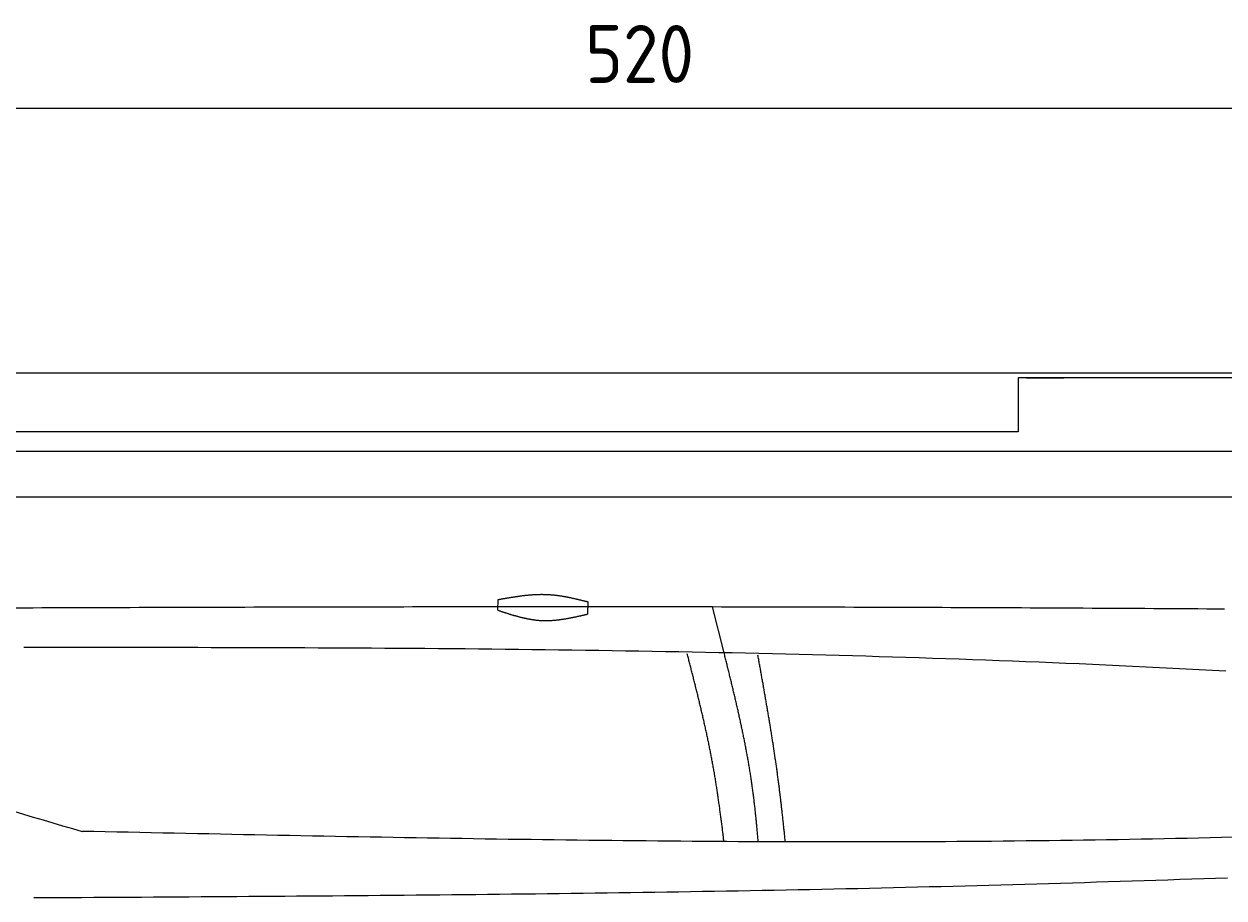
# Model space of a CAD drawing. Extents: x 715 to 7297, y 267 to 3409.
# Tile 51 of 67: x 2921 to 4372, y 2352 to 3409. Entities that reach past the tile are written whole.
import ezdxf

# ---------------------------------------------------------------- set-up
doc = ezdxf.new("R2010")
doc.units = 0
doc.layers.get('0').update_dxf_attribs({"linetype": 'CONTINUOUS'})
doc.layers.get('DEFPOINTS').update_dxf_attribs({"linetype": 'CONTINUOUS'})
for name, color, linetype in [('4', 3, 'CONTINUOUS'), ('5', 3, 'CONTINUOUS'), ('CAR', 10, 'CONTINUOUS')]:
    doc.layers.add(name, color=color, linetype=linetype)
doc.styles.get("Standard").update_dxf_attribs({"font": 'ISOCP.SHX'})
doc.dimstyles.get("Standard").update_dxf_attribs({"dimtxt": 2.5, "dimasz": 2.5, "dimexe": 1.25, "dimexo": 0.625, "dimtad": 1, "dimcen": 2.5, "dimazin": 3, "dimtfac": 1, "dimtmove": 0, "dimatfit": 3})

# ---------------------------------------------------------------- blocks, each defined once
blk = doc.blocks.new('*U18')
at = {"layer": '5', "color": 2}
blk.add_text('520', height=70, dxfattribs=at).set_placement((3599.2, 3337.7))
blk = doc.blocks.new('PUNKT')
at = {"layer": '4', "color": 0, "linetype": 'BYBLOCK'}
blk.add_line((-0.5, 0), (-1, 0), dxfattribs=at)
at = {"layer": '4', "color": 0, "linetype": 'BYBLOCK', "const_width": 0.5}
blk.add_lwpolyline([(-0.25, 0, 1), (0.25, 0, 1)], format="xyb", close=True, dxfattribs=at)
blk = doc.blocks.new('*D5')
at = {"layer": '5'}
for p, q in [((1072.7, 2957.3), (1072.7, 3347.3)), ((6272.8, 2957.3), (6272.8, 3347.3)), ((1112.7, 3307.3), (6232.8, 3307.3))]:
    blk.add_line(p, q, dxfattribs=at)
at = {"layer": 'DEFPOINTS', "color": 0}
for p in [(6272.8, 3307.3), (1072.7, 2937.3), (6272.8, 2937.3)]:
    blk.add_point(p, dxfattribs=at)
blk.add_blockref('*U18', (0, 0))
at = {"layer": '5', "xscale": 40, "yscale": 40, "zscale": 40, "rotation": 180}
blk.add_blockref('PUNKT', (1072.7, 3307.3), dxfattribs=at)
at = {"layer": '5', "xscale": 40, "yscale": 40, "zscale": 40}
blk.add_blockref('PUNKT', (6272.8, 3307.3), dxfattribs=at)

msp = doc.modelspace()

# ---------------------------------------------------------------- linework, layer by layer
for p, q in [((1372.73, 2987.271), (4772.73, 2987.271)), ((4717.73, 2981.271), (4122.731, 2981.271)), ((4122.731, 2981.271), (4122.731, 2915.771)), ((4132.731, 2981.271), (4177.96, 2981.271)), ((4122.731, 2915.771), (1832.73, 2915.771)), ((4551.142, 2892.271), (1454.129, 2892.271)), ((4266.498, 2892.271), (4266.201, 2892.271)), ((4266.498, 2892.271), (4266.498, 2892.271)), ((1533.302, 2837.271), (6020.477, 2837.271))]:
    msp.add_line(p, q)
at = {"layer": 'CAR'}
msp.add_line((3767.271, 2648.694), (3753.331, 2704.486), dxfattribs=at)
for points in [[(3493.663, 2700.148), (3493.908, 2713.081)], [(3602.437, 2710.448), (3602.154, 2695.472)]]:
    msp.add_lwpolyline(points, dxfattribs=at)
for points in [[(3493.91, 2713.08, 0), (3494.6, 2713.2, 0), (3495.28, 2713.33, 0), (3495.97, 2713.45, 0), (3496.66, 2713.57, 0), (3497.35, 2713.69, 0), (3498.04, 2713.81, 0), (3498.73, 2713.94, 0), (3499.41, 2714.06, 0), (3500.1, 2714.18, 0), (3500.79, 2714.3, 0), (3501.48, 2714.42, 0), (3502.17, 2714.54, 0), (3502.86, 2714.66, 0), (3503.54, 2714.77, 0), (3504.23, 2714.89, 0), (3504.92, 2715.01, 0), (3505.61, 2715.13, 0), (3506.3, 2715.24, 0), (3506.99, 2715.36, 0), (3507.67, 2715.47, 0), (3508.36, 2715.59, 0), (3509.05, 2715.7, 0), (3509.74, 2715.81, 0), (3510.43, 2715.92, 0), (3511.11, 2716.03, 0), (3511.8, 2716.14, 0), (3512.49, 2716.25, 0), (3513.18, 2716.36, 0), (3513.86, 2716.46, 0), (3514.55, 2716.57, 0), (3515.24, 2716.67, 0), (3515.93, 2716.77, 0), (3516.62, 2716.87, 0), (3517.3, 2716.97, 0), (3517.99, 2717.07, 0), (3518.68, 2717.17, 0), (3519.36, 2717.26, 0), (3520.05, 2717.36, 0), (3520.74, 2717.45, 0), (3521.43, 2717.54, 0), (3522.11, 2717.63, 0), (3522.8, 2717.71, 0), (3523.49, 2717.8, 0), (3524.17, 2717.88, 0), (3524.86, 2717.97, 0), (3525.55, 2718.05, 0), (3526.23, 2718.12, 0), (3526.92, 2718.2, 0), (3527.61, 2718.27, 0), (3528.29, 2718.35, 0), (3528.98, 2718.42, 0), (3529.67, 2718.49, 0), (3530.35, 2718.55, 0), (3531.04, 2718.62, 0), (3531.72, 2718.68, 0), (3532.41, 2718.74, 0), (3533.09, 2718.79, 0), (3533.78, 2718.85, 0), (3534.47, 2718.9, 0), (3535.15, 2718.95, 0), (3535.84, 2719, 0), (3536.52, 2719.05, 0), (3537.21, 2719.09, 0), (3537.89, 2719.13, 0), (3538.58, 2719.17, 0), (3539.26, 2719.2, 0), (3539.95, 2719.23, 0), (3540.63, 2719.26, 0), (3541.31, 2719.29, 0), (3542, 2719.31, 0), (3542.68, 2719.33, 0), (3543.37, 2719.35, 0), (3544.05, 2719.37, 0), (3544.73, 2719.38, 0), (3545.42, 2719.39, 0), (3546.1, 2719.4, 0), (3546.79, 2719.4, 0), (3547.47, 2719.4, 0), (3548.15, 2719.39, 0), (3548.83, 2719.39, 0), (3549.52, 2719.38, 0), (3550.2, 2719.37, 0), (3550.88, 2719.35, 0), (3551.57, 2719.33, 0), (3552.25, 2719.31, 0), (3552.93, 2719.28, 0), (3553.61, 2719.25, 0), (3554.29, 2719.22, 0), (3554.98, 2719.18, 0), (3555.66, 2719.14, 0), (3556.34, 2719.09, 0), (3557.02, 2719.05, 0), (3557.7, 2718.99, 0), (3558.38, 2718.94, 0), (3559.06, 2718.88, 0), (3559.74, 2718.82, 0), (3560.42, 2718.75, 0), (3561.1, 2718.69, 0), (3561.78, 2718.61, 0), (3562.46, 2718.54, 0), (3563.14, 2718.46, 0), (3563.82, 2718.38, 0), (3564.5, 2718.3, 0), (3565.18, 2718.21, 0), (3565.86, 2718.12, 0), (3566.54, 2718.03, 0), (3567.22, 2717.93, 0), (3567.9, 2717.83, 0), (3568.58, 2717.73, 0), (3569.26, 2717.63, 0), (3569.94, 2717.52, 0), (3570.62, 2717.42, 0), (3571.29, 2717.31, 0), (3571.97, 2717.19, 0), (3572.65, 2717.08, 0), (3573.33, 2716.96, 0), (3574.01, 2716.84, 0), (3574.69, 2716.72, 0), (3575.36, 2716.59, 0), (3576.04, 2716.46, 0), (3576.72, 2716.34, 0), (3577.4, 2716.21, 0), (3578.08, 2716.07, 0), (3578.75, 2715.94, 0), (3579.43, 2715.8, 0), (3580.11, 2715.66, 0), (3580.79, 2715.52, 0), (3581.46, 2715.38, 0), (3582.14, 2715.24, 0), (3582.82, 2715.09, 0), (3583.49, 2714.95, 0), (3584.17, 2714.8, 0), (3584.85, 2714.65, 0), (3585.53, 2714.5, 0), (3586.2, 2714.35, 0), (3586.88, 2714.2, 0), (3587.56, 2714.04, 0), (3588.23, 2713.89, 0), (3588.91, 2713.73, 0), (3589.59, 2713.57, 0), (3590.26, 2713.41, 0), (3590.94, 2713.25, 0), (3591.62, 2713.09, 0), (3592.29, 2712.93, 0), (3592.97, 2712.77, 0), (3593.65, 2712.61, 0), (3594.32, 2712.44, 0), (3595, 2712.28, 0), (3595.67, 2712.12, 0), (3596.35, 2711.95, 0), (3597.03, 2711.78, 0), (3597.7, 2711.62, 0), (3598.38, 2711.45, 0), (3599.06, 2711.29, 0), (3599.73, 2711.12, 0), (3600.41, 2710.95, 0), (3601.08, 2710.78, 0), (3601.76, 2710.62, 0), (3602.44, 2710.45, 0)], [(2910.48, 2703.17, 0), (2921.15, 2703.21, 0), (2931.81, 2703.25, 0), (2942.48, 2703.29, 0), (2953.15, 2703.33, 0), (2963.82, 2703.37, 0), (2974.49, 2703.41, 0), (2985.16, 2703.44, 0), (2995.83, 2703.48, 0), (3006.5, 2703.52, 0), (3017.17, 2703.56, 0), (3027.84, 2703.59, 0), (3038.51, 2703.63, 0), (3049.18, 2703.66, 0), (3059.85, 2703.7, 0), (3070.52, 2703.73, 0), (3081.19, 2703.77, 0), (3091.85, 2703.8, 0), (3102.52, 2703.84, 0), (3113.19, 2703.87, 0), (3123.86, 2703.9, 0), (3134.53, 2703.93, 0), (3145.2, 2703.96, 0), (3155.87, 2703.99, 0), (3166.54, 2704.02, 0), (3177.21, 2704.05, 0), (3187.88, 2704.08, 0), (3198.55, 2704.11, 0), (3209.22, 2704.13, 0), (3219.89, 2704.16, 0), (3230.56, 2704.19, 0), (3241.23, 2704.21, 0), (3251.89, 2704.24, 0), (3262.56, 2704.26, 0), (3273.23, 2704.28, 0), (3283.9, 2704.31, 0), (3294.57, 2704.33, 0), (3305.24, 2704.35, 0), (3315.91, 2704.37, 0), (3326.58, 2704.39, 0), (3337.25, 2704.41, 0), (3347.92, 2704.43, 0), (3358.59, 2704.44, 0), (3369.26, 2704.46, 0), (3379.93, 2704.48, 0), (3390.6, 2704.49, 0), (3401.27, 2704.51, 0), (3411.93, 2704.52, 0), (3422.6, 2704.53, 0), (3433.27, 2704.54, 0), (3443.94, 2704.56, 0), (3454.61, 2704.57, 0), (3465.28, 2704.58, 0), (3475.95, 2704.58, 0), (3486.62, 2704.59, 0), (3497.29, 2704.6, 0), (3507.96, 2704.6, 0), (3518.63, 2704.61, 0), (3529.3, 2704.61, 0), (3539.97, 2704.62, 0), (3550.64, 2704.62, 0), (3561.3, 2704.62, 0), (3571.97, 2704.62, 0), (3582.64, 2704.62, 0), (3593.31, 2704.62, 0), (3603.98, 2704.62, 0), (3614.65, 2704.62, 0), (3625.32, 2704.61, 0), (3635.99, 2704.61, 0), (3646.66, 2704.6, 0), (3657.33, 2704.59, 0), (3668, 2704.59, 0), (3678.67, 2704.58, 0), (3689.34, 2704.57, 0), (3700.01, 2704.56, 0), (3710.67, 2704.54, 0), (3721.34, 2704.53, 0), (3732.01, 2704.52, 0), (3742.68, 2704.5, 0), (3753.35, 2704.49, 0), (3764.02, 2704.47, 0), (3774.69, 2704.45, 0), (3785.36, 2704.43, 0), (3796.03, 2704.41, 0), (3806.7, 2704.39, 0), (3817.37, 2704.37, 0), (3828.04, 2704.34, 0), (3838.71, 2704.32, 0), (3849.37, 2704.29, 0), (3860.04, 2704.27, 0), (3870.71, 2704.24, 0), (3881.38, 2704.21, 0), (3892.05, 2704.18, 0), (3902.72, 2704.15, 0), (3913.39, 2704.12, 0), (3924.06, 2704.08, 0), (3934.73, 2704.05, 0), (3945.4, 2704.01, 0), (3956.07, 2703.98, 0), (3966.74, 2703.94, 0), (3977.41, 2703.9, 0), (3988.07, 2703.87, 0), (3998.74, 2703.83, 0), (4009.41, 2703.79, 0), (4020.08, 2703.74, 0), (4030.75, 2703.7, 0), (4041.42, 2703.66, 0), (4052.09, 2703.61, 0), (4062.76, 2703.57, 0), (4073.43, 2703.52, 0), (4084.1, 2703.48, 0), (4094.77, 2703.43, 0), (4105.44, 2703.38, 0), (4116.11, 2703.33, 0), (4126.77, 2703.28, 0), (4137.44, 2703.23, 0), (4148.11, 2703.18, 0), (4158.78, 2703.13, 0), (4169.45, 2703.08, 0), (4180.12, 2703.02, 0), (4190.79, 2702.97, 0), (4201.46, 2702.91, 0), (4212.13, 2702.86, 0), (4222.8, 2702.8, 0), (4233.47, 2702.74, 0), (4244.14, 2702.68, 0), (4254.8, 2702.63, 0), (4265.47, 2702.57, 0), (4276.14, 2702.51, 0), (4286.81, 2702.44, 0), (4297.48, 2702.38, 0), (4308.15, 2702.32, 0), (4318.82, 2702.26, 0), (4329.49, 2702.19, 0), (4340.16, 2702.13, 0), (4350.83, 2702.07, 0), (4361.5, 2702, 0), (4372.17, 2701.93, 0)], [(3493.66, 2700.15, 0), (3494.34, 2699.93, 0), (3495.01, 2699.71, 0), (3495.68, 2699.49, 0), (3496.36, 2699.27, 0), (3497.03, 2699.05, 0), (3497.7, 2698.83, 0), (3498.38, 2698.61, 0), (3499.05, 2698.39, 0), (3499.73, 2698.17, 0), (3500.4, 2697.95, 0), (3501.07, 2697.74, 0), (3501.75, 2697.52, 0), (3502.42, 2697.3, 0), (3503.09, 2697.09, 0), (3503.77, 2696.87, 0), (3504.44, 2696.66, 0), (3505.12, 2696.45, 0), (3505.79, 2696.24, 0), (3506.46, 2696.03, 0), (3507.14, 2695.82, 0), (3507.81, 2695.61, 0), (3508.49, 2695.4, 0), (3509.16, 2695.2, 0), (3509.83, 2695, 0), (3510.51, 2694.79, 0), (3511.18, 2694.59, 0), (3511.86, 2694.39, 0), (3512.53, 2694.2, 0), (3513.21, 2694, 0), (3513.88, 2693.81, 0), (3514.56, 2693.62, 0), (3515.23, 2693.42, 0), (3515.91, 2693.24, 0), (3516.58, 2693.05, 0), (3517.26, 2692.87, 0), (3517.93, 2692.68, 0), (3518.61, 2692.5, 0), (3519.28, 2692.33, 0), (3519.96, 2692.15, 0), (3520.63, 2691.98, 0), (3521.31, 2691.81, 0), (3521.99, 2691.64, 0), (3522.66, 2691.48, 0), (3523.34, 2691.31, 0), (3524.01, 2691.15, 0), (3524.69, 2691, 0), (3525.37, 2690.84, 0), (3526.04, 2690.69, 0), (3526.72, 2690.54, 0), (3527.4, 2690.4, 0), (3528.07, 2690.25, 0), (3528.75, 2690.11, 0), (3529.43, 2689.98, 0), (3530.11, 2689.84, 0), (3530.78, 2689.71, 0), (3531.46, 2689.59, 0), (3532.14, 2689.47, 0), (3532.82, 2689.35, 0), (3533.5, 2689.23, 0), (3534.18, 2689.12, 0), (3534.85, 2689.01, 0), (3535.53, 2688.9, 0), (3536.21, 2688.8, 0), (3536.89, 2688.71, 0), (3537.57, 2688.61, 0), (3538.25, 2688.52, 0), (3538.93, 2688.44, 0), (3539.61, 2688.36, 0), (3540.29, 2688.28, 0), (3540.97, 2688.21, 0), (3541.65, 2688.14, 0), (3542.33, 2688.07, 0), (3543.01, 2688.01, 0), (3543.69, 2687.96, 0), (3544.37, 2687.91, 0), (3545.06, 2687.86, 0), (3545.74, 2687.82, 0), (3546.42, 2687.78, 0), (3547.1, 2687.75, 0), (3547.78, 2687.72, 0), (3548.47, 2687.7, 0), (3549.15, 2687.68, 0), (3549.83, 2687.67, 0), (3550.52, 2687.66, 0), (3551.2, 2687.66, 0), (3551.88, 2687.66, 0), (3552.57, 2687.66, 0), (3553.25, 2687.67, 0), (3553.94, 2687.68, 0), (3554.62, 2687.7, 0), (3555.3, 2687.72, 0), (3555.99, 2687.74, 0), (3556.67, 2687.77, 0), (3557.36, 2687.8, 0), (3558.05, 2687.84, 0), (3558.73, 2687.88, 0), (3559.42, 2687.93, 0), (3560.1, 2687.97, 0), (3560.79, 2688.02, 0), (3561.47, 2688.08, 0), (3562.16, 2688.14, 0), (3562.85, 2688.2, 0), (3563.53, 2688.27, 0), (3564.22, 2688.33, 0), (3564.91, 2688.41, 0), (3565.6, 2688.48, 0), (3566.28, 2688.56, 0), (3566.97, 2688.64, 0), (3567.66, 2688.72, 0), (3568.35, 2688.81, 0), (3569.03, 2688.9, 0), (3569.72, 2688.99, 0), (3570.41, 2689.09, 0), (3571.1, 2689.19, 0), (3571.79, 2689.29, 0), (3572.47, 2689.39, 0), (3573.16, 2689.5, 0), (3573.85, 2689.61, 0), (3574.54, 2689.72, 0), (3575.23, 2689.83, 0), (3575.92, 2689.95, 0), (3576.61, 2690.07, 0), (3577.3, 2690.19, 0), (3577.99, 2690.31, 0), (3578.68, 2690.43, 0), (3579.37, 2690.56, 0), (3580.05, 2690.69, 0), (3580.74, 2690.82, 0), (3581.43, 2690.95, 0), (3582.12, 2691.08, 0), (3582.81, 2691.22, 0), (3583.5, 2691.36, 0), (3584.19, 2691.5, 0), (3584.88, 2691.64, 0), (3585.57, 2691.78, 0), (3586.26, 2691.92, 0), (3586.96, 2692.07, 0), (3587.65, 2692.21, 0), (3588.34, 2692.36, 0), (3589.03, 2692.51, 0), (3589.72, 2692.66, 0), (3590.41, 2692.81, 0), (3591.1, 2692.96, 0), (3591.79, 2693.11, 0), (3592.48, 2693.26, 0), (3593.17, 2693.42, 0), (3593.86, 2693.57, 0), (3594.55, 2693.73, 0), (3595.24, 2693.89, 0), (3595.93, 2694.04, 0), (3596.63, 2694.2, 0), (3597.32, 2694.36, 0), (3598.01, 2694.52, 0), (3598.7, 2694.67, 0), (3599.39, 2694.83, 0), (3600.08, 2694.99, 0), (3600.77, 2695.15, 0), (3601.46, 2695.31, 0), (3602.15, 2695.47, 0)], [(4374.08, 2626.5, 0), (4357.96, 2627.37, 0), (4341.84, 2628.23, 0), (4325.72, 2629.07, 0), (4309.6, 2629.89, 0), (4293.48, 2630.7, 0), (4277.36, 2631.49, 0), (4261.23, 2632.26, 0), (4245.11, 2633.02, 0), (4228.99, 2633.76, 0), (4212.86, 2634.48, 0), (4196.73, 2635.19, 0), (4180.61, 2635.88, 0), (4164.48, 2636.55, 0), (4148.35, 2637.21, 0), (4132.22, 2637.86, 0), (4116.09, 2638.49, 0), (4099.95, 2639.1, 0), (4083.82, 2639.7, 0), (4067.69, 2640.28, 0), (4051.55, 2640.85, 0), (4035.42, 2641.41, 0), (4019.28, 2641.95, 0), (4003.14, 2642.48, 0), (3987, 2642.99, 0), (3970.87, 2643.49, 0), (3954.73, 2643.98, 0), (3938.59, 2644.45, 0), (3922.45, 2644.91, 0), (3906.3, 2645.36, 0), (3890.16, 2645.79, 0), (3874.02, 2646.21, 0), (3857.87, 2646.62, 0), (3841.73, 2647.02, 0), (3825.59, 2647.4, 0), (3809.44, 2647.78, 0), (3793.29, 2648.14, 0), (3777.15, 2648.49, 0), (3761, 2648.82, 0), (3744.85, 2649.15, 0), (3728.7, 2649.47, 0), (3712.55, 2649.77, 0), (3696.4, 2650.07, 0), (3680.25, 2650.35, 0), (3664.1, 2650.62, 0), (3647.95, 2650.88, 0), (3631.79, 2651.14, 0), (3615.64, 2651.38, 0), (3599.49, 2651.61, 0), (3583.33, 2651.84, 0), (3567.18, 2652.05, 0), (3551.02, 2652.26, 0), (3534.87, 2652.45, 0), (3518.71, 2652.64, 0), (3502.55, 2652.82, 0), (3486.39, 2652.99, 0), (3470.24, 2653.15, 0), (3454.08, 2653.31, 0), (3437.92, 2653.45, 0), (3421.76, 2653.59, 0), (3405.6, 2653.72, 0), (3389.44, 2653.84, 0), (3373.28, 2653.96, 0), (3357.12, 2654.07, 0), (3340.96, 2654.17, 0), (3324.8, 2654.27, 0), (3308.63, 2654.35, 0), (3292.47, 2654.44, 0), (3276.31, 2654.51, 0), (3260.15, 2654.58, 0), (3243.98, 2654.65, 0), (3227.82, 2654.7, 0), (3211.66, 2654.76, 0), (3195.49, 2654.8, 0), (3179.33, 2654.85, 0), (3163.16, 2654.88, 0), (3147, 2654.92, 0), (3130.83, 2654.94, 0), (3114.66, 2654.97, 0), (3098.5, 2654.99, 0), (3082.33, 2655, 0), (3066.17, 2655.01, 0), (3050, 2655.02, 0), (3033.83, 2655.02, 0), (3017.67, 2655.02, 0), (3001.5, 2655.02, 0), (2985.33, 2655.01, 0), (2969.16, 2655, 0), (2953, 2654.99, 0), (2936.83, 2654.97, 0), (2920.66, 2654.96, 0)], [(3767.03, 2420.67, 0), (3766.86, 2422.12, 0), (3766.69, 2423.58, 0), (3766.52, 2425.03, 0), (3766.35, 2426.48, 0), (3766.17, 2427.93, 0), (3766, 2429.39, 0), (3765.82, 2430.84, 0), (3765.65, 2432.29, 0), (3765.47, 2433.75, 0), (3765.29, 2435.2, 0), (3765.12, 2436.65, 0), (3764.94, 2438.11, 0), (3764.75, 2439.56, 0), (3764.57, 2441.01, 0), (3764.39, 2442.47, 0), (3764.2, 2443.92, 0), (3764.02, 2445.37, 0), (3763.83, 2446.83, 0), (3763.64, 2448.28, 0), (3763.45, 2449.73, 0), (3763.26, 2451.18, 0), (3763.07, 2452.64, 0), (3762.88, 2454.09, 0), (3762.69, 2455.54, 0), (3762.49, 2457, 0), (3762.29, 2458.45, 0), (3762.1, 2459.9, 0), (3761.9, 2461.36, 0), (3761.69, 2462.81, 0), (3761.49, 2464.26, 0), (3761.29, 2465.71, 0), (3761.08, 2467.17, 0), (3760.88, 2468.62, 0), (3760.67, 2470.07, 0), (3760.46, 2471.52, 0), (3760.25, 2472.97, 0), (3760.04, 2474.43, 0), (3759.82, 2475.88, 0), (3759.61, 2477.33, 0), (3759.39, 2478.78, 0), (3759.17, 2480.23, 0), (3758.95, 2481.68, 0), (3758.73, 2483.13, 0), (3758.5, 2484.58, 0), (3758.28, 2486.03, 0), (3758.05, 2487.48, 0), (3757.82, 2488.93, 0), (3757.59, 2490.38, 0), (3757.36, 2491.83, 0), (3757.13, 2493.28, 0), (3756.89, 2494.73, 0), (3756.65, 2496.18, 0), (3756.41, 2497.63, 0), (3756.17, 2499.08, 0), (3755.93, 2500.52, 0), (3755.69, 2501.97, 0), (3755.44, 2503.42, 0), (3755.19, 2504.87, 0), (3754.94, 2506.31, 0), (3754.69, 2507.76, 0), (3754.43, 2509.21, 0), (3754.18, 2510.65, 0), (3753.92, 2512.1, 0), (3753.66, 2513.54, 0), (3753.39, 2514.99, 0), (3753.13, 2516.43, 0), (3752.86, 2517.87, 0), (3752.59, 2519.32, 0), (3752.32, 2520.76, 0), (3752.05, 2522.2, 0), (3751.77, 2523.65, 0), (3751.5, 2525.09, 0), (3751.22, 2526.53, 0), (3750.94, 2527.97, 0), (3750.65, 2529.41, 0), (3750.37, 2530.85, 0), (3750.08, 2532.29, 0), (3749.79, 2533.73, 0), (3749.5, 2535.17, 0), (3749.21, 2536.61, 0), (3748.91, 2538.05, 0), (3748.62, 2539.48, 0), (3748.32, 2540.92, 0), (3748.02, 2542.36, 0), (3747.72, 2543.79, 0), (3747.42, 2545.23, 0), (3747.11, 2546.66, 0), (3746.81, 2548.09, 0), (3746.5, 2549.53, 0), (3746.19, 2550.96, 0), (3745.88, 2552.39, 0), (3745.56, 2553.82, 0), (3745.25, 2555.25, 0), (3744.94, 2556.68, 0), (3744.62, 2558.11, 0), (3744.3, 2559.54, 0), (3743.98, 2560.97, 0), (3743.66, 2562.39, 0), (3743.34, 2563.82, 0), (3743.01, 2565.25, 0), (3742.69, 2566.67, 0), (3742.36, 2568.09, 0), (3742.04, 2569.52, 0), (3741.71, 2570.94, 0), (3741.38, 2572.36, 0), (3741.05, 2573.78, 0), (3740.72, 2575.2, 0), (3740.38, 2576.62, 0), (3740.05, 2578.04, 0), (3739.72, 2579.45, 0), (3739.38, 2580.87, 0), (3739.04, 2582.29, 0), (3738.71, 2583.7, 0), (3738.37, 2585.11, 0), (3738.03, 2586.53, 0), (3737.69, 2587.94, 0), (3737.35, 2589.35, 0), (3737.01, 2590.76, 0), (3736.66, 2592.17, 0), (3736.32, 2593.57, 0), (3735.98, 2594.98, 0), (3735.63, 2596.39, 0), (3735.29, 2597.79, 0), (3734.94, 2599.19, 0), (3734.59, 2600.6, 0), (3734.25, 2602, 0), (3733.9, 2603.4, 0), (3733.55, 2604.8, 0), (3733.2, 2606.2, 0), (3732.85, 2607.59, 0), (3732.5, 2608.99, 0), (3732.15, 2610.38, 0), (3731.8, 2611.78, 0), (3731.45, 2613.17, 0), (3731.1, 2614.56, 0), (3730.75, 2615.95, 0), (3730.4, 2617.34, 0), (3730.05, 2618.73, 0), (3729.7, 2620.11, 0), (3729.35, 2621.5, 0), (3728.99, 2622.88, 0), (3728.64, 2624.26, 0), (3728.29, 2625.64, 0), (3727.94, 2627.02, 0), (3727.58, 2628.4, 0), (3727.23, 2629.78, 0), (3726.88, 2631.16, 0), (3726.53, 2632.53, 0), (3726.18, 2633.9, 0), (3725.82, 2635.28, 0), (3725.47, 2636.65, 0), (3725.12, 2638.02, 0), (3724.77, 2639.38, 0), (3724.42, 2640.75, 0), (3724.07, 2642.11, 0), (3723.71, 2643.48, 0), (3723.36, 2644.84, 0), (3723.01, 2646.2, 0), (3722.66, 2647.56, 0)], [(3808.48, 2420.24, 0), (3808.36, 2421.7, 0), (3808.24, 2423.16, 0), (3808.12, 2424.61, 0), (3808, 2426.07, 0), (3807.88, 2427.53, 0), (3807.75, 2428.99, 0), (3807.63, 2430.44, 0), (3807.5, 2431.9, 0), (3807.37, 2433.36, 0), (3807.24, 2434.81, 0), (3807.11, 2436.27, 0), (3806.98, 2437.73, 0), (3806.85, 2439.18, 0), (3806.71, 2440.64, 0), (3806.57, 2442.09, 0), (3806.43, 2443.55, 0), (3806.29, 2445, 0), (3806.15, 2446.46, 0), (3806.01, 2447.91, 0), (3805.86, 2449.36, 0), (3805.71, 2450.82, 0), (3805.56, 2452.27, 0), (3805.41, 2453.72, 0), (3805.26, 2455.18, 0), (3805.11, 2456.63, 0), (3804.95, 2458.08, 0), (3804.79, 2459.53, 0), (3804.63, 2460.99, 0), (3804.47, 2462.44, 0), (3804.3, 2463.89, 0), (3804.14, 2465.34, 0), (3803.97, 2466.79, 0), (3803.8, 2468.24, 0), (3803.62, 2469.69, 0), (3803.45, 2471.14, 0), (3803.27, 2472.59, 0), (3803.09, 2474.04, 0), (3802.91, 2475.48, 0), (3802.73, 2476.93, 0), (3802.54, 2478.38, 0), (3802.35, 2479.83, 0), (3802.16, 2481.28, 0), (3801.97, 2482.72, 0), (3801.77, 2484.17, 0), (3801.57, 2485.61, 0), (3801.37, 2487.06, 0), (3801.17, 2488.51, 0), (3800.96, 2489.95, 0), (3800.76, 2491.39, 0), (3800.55, 2492.84, 0), (3800.33, 2494.28, 0), (3800.12, 2495.73, 0), (3799.9, 2497.17, 0), (3799.68, 2498.61, 0), (3799.46, 2500.05, 0), (3799.23, 2501.5, 0), (3799, 2502.94, 0), (3798.77, 2504.38, 0), (3798.54, 2505.82, 0), (3798.3, 2507.26, 0), (3798.07, 2508.7, 0), (3797.83, 2510.14, 0), (3797.58, 2511.58, 0), (3797.34, 2513.02, 0), (3797.09, 2514.46, 0), (3796.84, 2515.9, 0), (3796.59, 2517.33, 0), (3796.34, 2518.77, 0), (3796.08, 2520.21, 0), (3795.83, 2521.65, 0), (3795.57, 2523.08, 0), (3795.31, 2524.52, 0), (3795.04, 2525.95, 0), (3794.78, 2527.39, 0), (3794.51, 2528.83, 0), (3794.24, 2530.26, 0), (3793.97, 2531.7, 0), (3793.69, 2533.13, 0), (3793.42, 2534.57, 0), (3793.14, 2536, 0), (3792.86, 2537.43, 0), (3792.58, 2538.87, 0), (3792.3, 2540.3, 0), (3792.01, 2541.73, 0), (3791.73, 2543.17, 0), (3791.44, 2544.6, 0), (3791.15, 2546.03, 0), (3790.86, 2547.46, 0), (3790.56, 2548.89, 0), (3790.27, 2550.32, 0), (3789.97, 2551.76, 0), (3789.67, 2553.19, 0), (3789.37, 2554.62, 0), (3789.07, 2556.05, 0), (3788.77, 2557.48, 0), (3788.46, 2558.91, 0), (3788.16, 2560.34, 0), (3787.85, 2561.77, 0), (3787.54, 2563.2, 0), (3787.23, 2564.63, 0), (3786.92, 2566.06, 0), (3786.61, 2567.48, 0), (3786.29, 2568.91, 0), (3785.98, 2570.34, 0), (3785.66, 2571.77, 0), (3785.34, 2573.2, 0), (3785.02, 2574.62, 0), (3784.7, 2576.05, 0), (3784.38, 2577.48, 0), (3784.06, 2578.91, 0), (3783.73, 2580.33, 0), (3783.41, 2581.76, 0), (3783.08, 2583.19, 0), (3782.75, 2584.61, 0), (3782.42, 2586.04, 0), (3782.09, 2587.47, 0), (3781.76, 2588.89, 0), (3781.43, 2590.32, 0), (3781.1, 2591.74, 0), (3780.77, 2593.17, 0), (3780.43, 2594.59, 0), (3780.1, 2596.02, 0), (3779.76, 2597.45, 0), (3779.42, 2598.87, 0), (3779.08, 2600.3, 0), (3778.75, 2601.72, 0), (3778.41, 2603.14, 0), (3778.07, 2604.57, 0), (3777.72, 2605.99, 0), (3777.38, 2607.42, 0), (3777.04, 2608.84, 0), (3776.7, 2610.27, 0), (3776.35, 2611.69, 0), (3776.01, 2613.11, 0), (3775.66, 2614.54, 0), (3775.32, 2615.96, 0), (3774.97, 2617.39, 0), (3774.63, 2618.81, 0), (3774.28, 2620.23, 0), (3773.93, 2621.66, 0), (3773.58, 2623.08, 0), (3773.24, 2624.5, 0), (3772.89, 2625.93, 0), (3772.54, 2627.35, 0), (3772.19, 2628.77, 0), (3771.84, 2630.2, 0), (3771.49, 2631.62, 0), (3771.14, 2633.04, 0), (3770.79, 2634.47, 0), (3770.44, 2635.89, 0), (3770.08, 2637.31, 0), (3769.73, 2638.73, 0), (3769.38, 2640.16, 0), (3769.03, 2641.58, 0), (3768.68, 2643, 0), (3768.33, 2644.43, 0), (3767.97, 2645.85, 0), (3767.62, 2647.27, 0), (3767.27, 2648.69, 0)], [(3841.3, 2420.24, 0), (3841.16, 2421.67, 0), (3841.01, 2423.11, 0), (3840.86, 2424.54, 0), (3840.72, 2425.98, 0), (3840.57, 2427.41, 0), (3840.42, 2428.85, 0), (3840.27, 2430.28, 0), (3840.12, 2431.72, 0), (3839.97, 2433.16, 0), (3839.82, 2434.59, 0), (3839.67, 2436.03, 0), (3839.52, 2437.46, 0), (3839.37, 2438.9, 0), (3839.21, 2440.34, 0), (3839.06, 2441.77, 0), (3838.91, 2443.21, 0), (3838.75, 2444.65, 0), (3838.59, 2446.08, 0), (3838.44, 2447.52, 0), (3838.28, 2448.95, 0), (3838.12, 2450.39, 0), (3837.96, 2451.83, 0), (3837.8, 2453.26, 0), (3837.64, 2454.7, 0), (3837.48, 2456.14, 0), (3837.32, 2457.57, 0), (3837.15, 2459.01, 0), (3836.99, 2460.45, 0), (3836.83, 2461.88, 0), (3836.66, 2463.32, 0), (3836.49, 2464.76, 0), (3836.32, 2466.19, 0), (3836.16, 2467.63, 0), (3835.99, 2469.07, 0), (3835.82, 2470.5, 0), (3835.65, 2471.94, 0), (3835.47, 2473.38, 0), (3835.3, 2474.81, 0), (3835.13, 2476.25, 0), (3834.95, 2477.69, 0), (3834.77, 2479.12, 0), (3834.6, 2480.56, 0), (3834.42, 2481.99, 0), (3834.24, 2483.43, 0), (3834.06, 2484.87, 0), (3833.88, 2486.3, 0), (3833.7, 2487.74, 0), (3833.51, 2489.17, 0), (3833.33, 2490.61, 0), (3833.14, 2492.04, 0), (3832.96, 2493.48, 0), (3832.77, 2494.91, 0), (3832.58, 2496.35, 0), (3832.39, 2497.78, 0), (3832.2, 2499.22, 0), (3832.01, 2500.65, 0), (3831.81, 2502.09, 0), (3831.62, 2503.52, 0), (3831.42, 2504.96, 0), (3831.23, 2506.39, 0), (3831.03, 2507.82, 0), (3830.83, 2509.26, 0), (3830.63, 2510.69, 0), (3830.43, 2512.12, 0), (3830.22, 2513.56, 0), (3830.02, 2514.99, 0), (3829.81, 2516.42, 0), (3829.61, 2517.86, 0), (3829.4, 2519.29, 0), (3829.19, 2520.72, 0), (3828.98, 2522.15, 0), (3828.77, 2523.58, 0), (3828.56, 2525.01, 0), (3828.35, 2526.44, 0), (3828.14, 2527.87, 0), (3827.92, 2529.3, 0), (3827.71, 2530.73, 0), (3827.49, 2532.16, 0), (3827.27, 2533.59, 0), (3827.05, 2535.02, 0), (3826.84, 2536.45, 0), (3826.62, 2537.88, 0), (3826.39, 2539.31, 0), (3826.17, 2540.73, 0), (3825.95, 2542.16, 0), (3825.73, 2543.59, 0), (3825.5, 2545.01, 0), (3825.28, 2546.44, 0), (3825.05, 2547.86, 0), (3824.83, 2549.29, 0), (3824.6, 2550.71, 0), (3824.37, 2552.14, 0), (3824.14, 2553.56, 0), (3823.91, 2554.98, 0), (3823.68, 2556.41, 0), (3823.45, 2557.83, 0), (3823.22, 2559.25, 0), (3822.99, 2560.67, 0), (3822.75, 2562.09, 0), (3822.52, 2563.51, 0), (3822.28, 2564.93, 0), (3822.05, 2566.35, 0), (3821.81, 2567.77, 0), (3821.58, 2569.19, 0), (3821.34, 2570.6, 0), (3821.1, 2572.02, 0), (3820.87, 2573.44, 0), (3820.63, 2574.85, 0), (3820.39, 2576.27, 0), (3820.15, 2577.68, 0), (3819.91, 2579.1, 0), (3819.67, 2580.51, 0), (3819.43, 2581.92, 0), (3819.19, 2583.33, 0), (3818.94, 2584.74, 0), (3818.7, 2586.15, 0), (3818.46, 2587.56, 0), (3818.22, 2588.97, 0), (3817.97, 2590.38, 0), (3817.73, 2591.79, 0), (3817.49, 2593.2, 0), (3817.24, 2594.6, 0), (3817, 2596.01, 0), (3816.75, 2597.41, 0), (3816.51, 2598.82, 0), (3816.26, 2600.22, 0), (3816.01, 2601.62, 0), (3815.77, 2603.03, 0), (3815.52, 2604.43, 0), (3815.27, 2605.83, 0), (3815.03, 2607.23, 0), (3814.78, 2608.62, 0), (3814.53, 2610.02, 0), (3814.29, 2611.42, 0), (3814.04, 2612.81, 0), (3813.79, 2614.21, 0), (3813.54, 2615.6, 0), (3813.3, 2617, 0), (3813.05, 2618.39, 0), (3812.8, 2619.78, 0), (3812.55, 2621.17, 0), (3812.3, 2622.56, 0), (3812.05, 2623.95, 0), (3811.81, 2625.34, 0), (3811.56, 2626.73, 0), (3811.31, 2628.11, 0), (3811.06, 2629.5, 0), (3810.81, 2630.88, 0), (3810.56, 2632.27, 0), (3810.32, 2633.65, 0), (3810.07, 2635.03, 0), (3809.82, 2636.41, 0), (3809.57, 2637.79, 0), (3809.32, 2639.17, 0), (3809.08, 2640.55, 0), (3808.83, 2641.92, 0), (3808.58, 2643.3, 0), (3808.33, 2644.67, 0), (3808.09, 2646.04, 0)], [(4382.69, 2425.64, 0), (4368.78, 2425.31, 0), (4354.87, 2424.99, 0), (4340.96, 2424.68, 0), (4327.05, 2424.38, 0), (4313.14, 2424.09, 0), (4299.23, 2423.81, 0), (4285.32, 2423.54, 0), (4271.4, 2423.28, 0), (4257.49, 2423.02, 0), (4243.58, 2422.78, 0), (4229.67, 2422.54, 0), (4215.76, 2422.32, 0), (4201.85, 2422.11, 0), (4187.93, 2421.9, 0), (4174.02, 2421.71, 0), (4160.11, 2421.53, 0), (4146.2, 2421.35, 0), (4132.28, 2421.19, 0), (4118.37, 2421.04, 0), (4104.46, 2420.9, 0), (4090.55, 2420.77, 0), (4076.63, 2420.66, 0), (4062.72, 2420.55, 0), (4048.81, 2420.45, 0), (4034.89, 2420.36, 0), (4020.98, 2420.29, 0), (4007.07, 2420.22, 0), (3993.15, 2420.16, 0), (3979.24, 2420.11, 0), (3965.32, 2420.07, 0), (3951.41, 2420.04, 0), (3937.5, 2420.02, 0), (3923.58, 2420.01, 0), (3909.67, 2420.01, 0), (3895.75, 2420.01, 0), (3881.84, 2420.03, 0), (3867.93, 2420.05, 0), (3854.01, 2420.08, 0), (3840.1, 2420.12, 0), (3826.18, 2420.17, 0), (3812.27, 2420.22, 0), (3798.35, 2420.29, 0), (3784.44, 2420.36, 0), (3770.52, 2420.44, 0), (3756.61, 2420.52, 0), (3742.69, 2420.62, 0), (3728.78, 2420.72, 0), (3714.86, 2420.83, 0), (3700.94, 2420.94, 0), (3687.03, 2421.06, 0), (3673.11, 2421.19, 0), (3659.2, 2421.32, 0), (3645.28, 2421.46, 0), (3631.37, 2421.61, 0), (3617.45, 2421.77, 0), (3603.53, 2421.92, 0), (3589.62, 2422.09, 0), (3575.7, 2422.26, 0), (3561.79, 2422.44, 0), (3547.87, 2422.62, 0), (3533.95, 2422.81, 0), (3520.04, 2423, 0), (3506.12, 2423.2, 0), (3492.2, 2423.4, 0), (3478.29, 2423.6, 0), (3464.37, 2423.82, 0), (3450.45, 2424.03, 0), (3436.54, 2424.25, 0), (3422.62, 2424.48, 0), (3408.7, 2424.71, 0), (3394.79, 2424.94, 0), (3380.87, 2425.18, 0), (3366.95, 2425.42, 0), (3353.04, 2425.66, 0), (3339.12, 2425.91, 0), (3325.2, 2426.16, 0), (3311.29, 2426.41, 0), (3297.37, 2426.67, 0), (3283.45, 2426.93, 0), (3269.54, 2427.19, 0), (3255.62, 2427.46, 0), (3241.7, 2427.73, 0), (3227.78, 2428, 0), (3213.87, 2428.27, 0), (3199.95, 2428.54, 0), (3186.03, 2428.82, 0), (3172.11, 2429.1, 0), (3158.2, 2429.38, 0), (3144.28, 2429.66, 0), (3130.36, 2429.94, 0), (3116.45, 2430.23, 0), (3102.53, 2430.52, 0), (3088.61, 2430.8, 0), (3074.69, 2431.09, 0), (3060.78, 2431.38, 0), (3046.86, 2431.67, 0), (3032.94, 2431.96, 0), (3019.02, 2432.25, 0), (3005.11, 2432.54, 0), (2991.19, 2432.83, 0)], [(4375.99, 2376.42, 0), (4361.57, 2375.92, 0), (4347.14, 2375.43, 0), (4332.72, 2374.94, 0), (4318.29, 2374.46, 0), (4303.87, 2373.98, 0), (4289.44, 2373.51, 0), (4275.02, 2373.04, 0), (4260.59, 2372.57, 0), (4246.16, 2372.12, 0), (4231.74, 2371.66, 0), (4217.31, 2371.22, 0), (4202.88, 2370.77, 0), (4188.46, 2370.34, 0), (4174.03, 2369.91, 0), (4159.6, 2369.48, 0), (4145.18, 2369.07, 0), (4130.75, 2368.65, 0), (4116.32, 2368.25, 0), (4101.9, 2367.85, 0), (4087.47, 2367.45, 0), (4073.04, 2367.06, 0), (4058.61, 2366.68, 0), (4044.18, 2366.31, 0), (4029.76, 2365.94, 0), (4015.33, 2365.58, 0), (4000.9, 2365.22, 0), (3986.47, 2364.87, 0), (3972.04, 2364.53, 0), (3957.61, 2364.2, 0), (3943.18, 2363.87, 0), (3928.75, 2363.55, 0), (3914.32, 2363.24, 0), (3899.9, 2362.93, 0), (3885.47, 2362.63, 0), (3871.04, 2362.33, 0), (3856.61, 2362.05, 0), (3842.17, 2361.76, 0), (3827.74, 2361.49, 0), (3813.31, 2361.22, 0), (3798.88, 2360.95, 0), (3784.45, 2360.7, 0), (3770.02, 2360.44, 0), (3755.59, 2360.2, 0), (3741.16, 2359.95, 0), (3726.73, 2359.72, 0), (3712.3, 2359.49, 0), (3697.86, 2359.26, 0), (3683.43, 2359.04, 0), (3669, 2358.83, 0), (3654.57, 2358.62, 0), (3640.14, 2358.41, 0), (3625.7, 2358.21, 0), (3611.27, 2358.02, 0), (3596.84, 2357.82, 0), (3582.41, 2357.64, 0), (3567.97, 2357.46, 0), (3553.54, 2357.28, 0), (3539.11, 2357.1, 0), (3524.67, 2356.93, 0), (3510.24, 2356.77, 0), (3495.81, 2356.61, 0), (3481.37, 2356.45, 0), (3466.94, 2356.29, 0), (3452.51, 2356.14, 0), (3438.07, 2355.99, 0), (3423.64, 2355.85, 0), (3409.21, 2355.71, 0), (3394.77, 2355.57, 0), (3380.34, 2355.44, 0), (3365.91, 2355.3, 0), (3351.47, 2355.18, 0), (3337.04, 2355.05, 0), (3322.6, 2354.93, 0), (3308.17, 2354.81, 0), (3293.73, 2354.69, 0), (3279.3, 2354.57, 0), (3264.87, 2354.46, 0), (3250.43, 2354.35, 0), (3236, 2354.24, 0), (3221.56, 2354.13, 0), (3207.13, 2354.03, 0), (3192.69, 2353.93, 0), (3178.26, 2353.82, 0), (3163.82, 2353.73, 0), (3149.39, 2353.63, 0), (3134.95, 2353.53, 0), (3120.52, 2353.44, 0), (3106.08, 2353.34, 0), (3091.65, 2353.25, 0), (3077.21, 2353.16, 0), (3062.78, 2353.07, 0), (3048.34, 2352.98, 0), (3033.91, 2352.89, 0), (3019.47, 2352.8, 0), (3005.04, 2352.71, 0), (2990.6, 2352.62, 0), (2976.17, 2352.54, 0), (2961.73, 2352.45, 0), (2947.3, 2352.36, 0), (2932.86, 2352.28, 0)]]:
    msp.add_polyline3d(points, dxfattribs=at)
msp.add_arc((4698.744, 8390.147), 6197.207, 250.355167, 254.006031, dxfattribs=at)

# ---------------------------------------------------------------- dimensions: what is measured, and where the dimension line sits
at = {"layer": '5'}
dim = msp.add_linear_dim(base=(6272.77502, 3307.2971), p1=(1072.73, 2937.27108), p2=(6272.77502, 2937.27108), dimstyle='Standard', override={"dimtad": 3}, dxfattribs=at)
dim.commit()
dim.dimension.update_dxf_attribs({"geometry": '*D5', "text_midpoint": (3672.77501, 3372.66694), "dimtype": 128})

doc.saveas('drawing.dxf')
